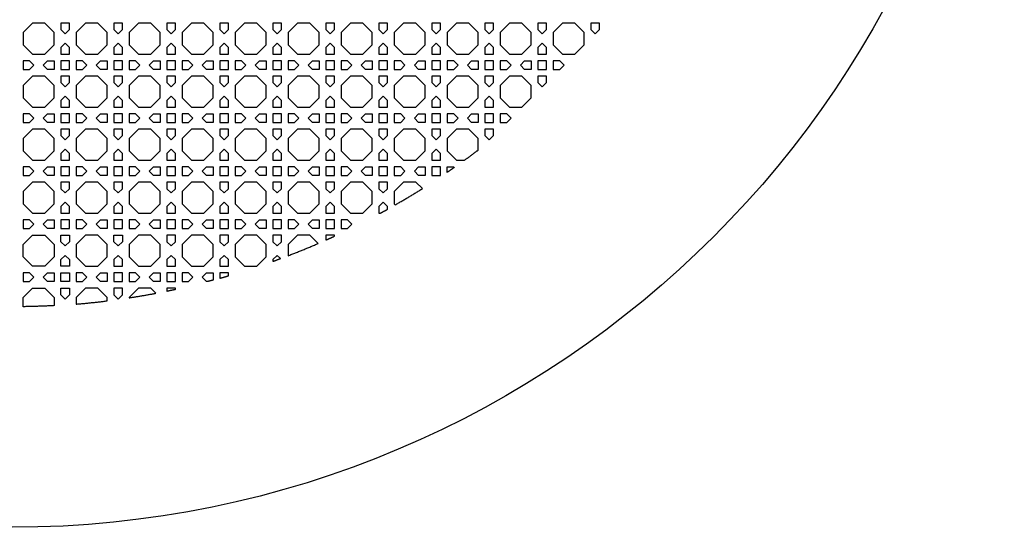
# Model space of a CAD drawing. Header units: millimetres. Extents: x 1204 to 5247, y 17 to 1217.
# Tile 13 of 53: x 2990 to 3437, y 317 to 547. Entities that reach past the tile are written whole.
import ezdxf

# ---------------------------------------------------------------- set-up
doc = ezdxf.new("R2010")
doc.units = ezdxf.units.MM
doc.header["$LTSCALE"] = 50
doc.layers.add('PATTERN', color=252, linetype='Continuous', true_color=0x696969)
doc.layers.add('PERIMETRO', color=7, linetype='Continuous', true_color=0x000000)

msp = doc.modelspace()

# ---------------------------------------------------------------- linework, layer by layer
at = {"layer": 'PATTERN'}
for points in [[(2995.69, 545.71), (2991.46, 541.47), (2991.46, 535.81), (2995.69, 531.58), (3001.36, 531.58), (3005.59, 535.81), (3005.59, 541.47), (3001.36, 545.71)], [(3012.5, 542.72), (3012.5, 545.71), (3008.59, 545.71), (3008.59, 542.72), (3010.54, 540.76)], [(3019.73, 545.71), (3015.5, 541.47), (3015.5, 535.81), (3019.73, 531.58), (3025.4, 531.58), (3029.63, 535.81), (3029.63, 541.47), (3025.4, 545.71)], [(3036.54, 542.72), (3036.54, 545.71), (3032.63, 545.71), (3032.63, 542.72), (3034.59, 540.76)], [(3043.78, 545.71), (3039.54, 541.47), (3039.54, 535.81), (3043.78, 531.58), (3049.44, 531.58), (3053.67, 535.81), (3053.67, 541.47), (3049.44, 545.71)], [(3060.58, 542.72), (3060.58, 545.71), (3056.67, 545.71), (3056.67, 542.72), (3058.63, 540.76)], [(3067.82, 545.71), (3063.58, 541.47), (3063.58, 535.81), (3067.82, 531.58), (3073.48, 531.58), (3077.72, 535.81), (3077.72, 541.47), (3073.48, 545.71)], [(3084.62, 542.72), (3084.62, 545.71), (3080.72, 545.71), (3080.72, 542.72), (3082.67, 540.76)], [(3091.86, 545.71), (3087.62, 541.47), (3087.62, 535.81), (3091.86, 531.58), (3097.52, 531.58), (3101.76, 535.81), (3101.76, 541.47), (3097.52, 545.71)], [(3108.66, 542.72), (3108.66, 545.71), (3104.76, 545.71), (3104.76, 542.72), (3106.71, 540.76)], [(3115.9, 545.71), (3111.66, 541.47), (3111.66, 535.81), (3115.9, 531.58), (3121.56, 531.58), (3125.8, 535.81), (3125.8, 541.47), (3121.56, 545.71)], [(3132.71, 542.72), (3132.71, 545.71), (3128.8, 545.71), (3128.8, 542.72), (3130.75, 540.76)], [(3139.94, 545.71), (3135.71, 541.47), (3135.71, 535.81), (3139.94, 531.58), (3145.61, 531.58), (3149.84, 535.81), (3149.84, 541.47), (3145.61, 545.71)], [(3156.75, 542.72), (3156.75, 545.71), (3152.84, 545.71), (3152.84, 542.72), (3154.79, 540.76)], [(3163.98, 545.71), (3159.75, 541.47), (3159.75, 535.81), (3163.98, 531.58), (3169.65, 531.58), (3173.88, 535.81), (3173.88, 541.47), (3169.65, 545.71)], [(3180.79, 542.72), (3180.79, 545.71), (3176.88, 545.71), (3176.88, 542.72), (3178.84, 540.76)], [(3188.02, 545.71), (3183.79, 541.47), (3183.79, 535.81), (3188.02, 531.58), (3193.69, 531.58), (3197.92, 535.81), (3197.92, 541.47), (3193.69, 545.71)], [(3204.83, 542.72), (3204.83, 545.71), (3200.92, 545.71), (3200.92, 542.72), (3202.88, 540.76)], [(3212.07, 545.71), (3207.83, 541.47), (3207.83, 535.81), (3212.07, 531.58), (3217.73, 531.58), (3221.97, 535.81), (3221.97, 541.47), (3217.73, 545.71)], [(3228.87, 542.72), (3228.87, 545.71), (3224.97, 545.71), (3224.97, 542.72), (3226.92, 540.76)], [(3236.11, 545.71), (3231.87, 541.47), (3231.87, 535.81), (3236.11, 531.58), (3241.77, 531.58), (3246.01, 535.81), (3246.01, 541.47), (3241.77, 545.71)], [(3252.91, 542.72), (3252.91, 545.71), (3249.01, 545.71), (3249.01, 542.72), (3250.96, 540.76)], [(3008.59, 534.57), (3008.59, 531.58), (3012.5, 531.58), (3012.5, 534.57), (3010.54, 536.52)], [(3032.63, 534.57), (3032.63, 531.58), (3036.54, 531.58), (3036.54, 534.57), (3034.59, 536.52)], [(3056.67, 534.57), (3056.67, 531.58), (3060.58, 531.58), (3060.58, 534.57), (3058.63, 536.52)], [(3080.72, 534.57), (3080.72, 531.58), (3084.62, 531.58), (3084.62, 534.57), (3082.67, 536.52)], [(3104.76, 534.57), (3104.76, 531.58), (3108.66, 531.58), (3108.66, 534.57), (3106.71, 536.52)], [(3128.8, 534.57), (3128.8, 531.58), (3132.71, 531.58), (3132.71, 534.57), (3130.75, 536.52)], [(3152.84, 534.57), (3152.84, 531.58), (3156.75, 531.58), (3156.75, 534.57), (3154.79, 536.52)], [(3176.88, 534.57), (3176.88, 531.58), (3180.79, 531.58), (3180.79, 534.57), (3178.84, 536.52)], [(3200.92, 534.57), (3200.92, 531.58), (3204.83, 531.58), (3204.83, 534.57), (3202.88, 536.52)], [(3224.97, 534.57), (3224.97, 531.58), (3228.87, 531.58), (3228.87, 534.57), (3226.92, 536.52)], [(2994.45, 528.58), (2991.46, 528.58), (2991.46, 524.67), (2994.45, 524.67), (2996.4, 526.62)], [(3002.6, 528.58), (3005.59, 528.58), (3005.59, 524.67), (3002.6, 524.67), (3000.65, 526.62)], [(3012.5, 528.58), (3008.59, 528.58), (3008.59, 524.67), (3012.5, 524.67)], [(3018.49, 528.58), (3015.5, 528.58), (3015.5, 524.67), (3018.49, 524.67), (3020.44, 526.62)], [(3026.64, 528.58), (3029.63, 528.58), (3029.63, 524.67), (3026.64, 524.67), (3024.69, 526.62)], [(3036.54, 528.58), (3032.63, 528.58), (3032.63, 524.67), (3036.54, 524.67)], [(3042.53, 528.58), (3039.54, 528.58), (3039.54, 524.67), (3042.53, 524.67), (3044.49, 526.62)], [(3050.68, 528.58), (3053.67, 528.58), (3053.67, 524.67), (3050.68, 524.67), (3048.73, 526.62)], [(3060.58, 528.58), (3056.67, 528.58), (3056.67, 524.67), (3060.58, 524.67)], [(3066.57, 528.58), (3063.58, 528.58), (3063.58, 524.67), (3066.57, 524.67), (3068.53, 526.62)], [(3074.72, 528.58), (3077.72, 528.58), (3077.72, 524.67), (3074.72, 524.67), (3072.77, 526.62)], [(3084.62, 528.58), (3080.72, 528.58), (3080.72, 524.67), (3084.62, 524.67)], [(3090.62, 528.58), (3087.62, 528.58), (3087.62, 524.67), (3090.62, 524.67), (3092.57, 526.62)], [(3098.76, 528.58), (3101.76, 528.58), (3101.76, 524.67), (3098.76, 524.67), (3096.81, 526.62)], [(3108.66, 528.58), (3104.76, 528.58), (3104.76, 524.67), (3108.66, 524.67)], [(3114.66, 528.58), (3111.66, 528.58), (3111.66, 524.67), (3114.66, 524.67), (3116.61, 526.62)], [(3122.81, 528.58), (3125.8, 528.58), (3125.8, 524.67), (3122.81, 524.67), (3120.85, 526.62)], [(3132.71, 528.58), (3128.8, 528.58), (3128.8, 524.67), (3132.71, 524.67)], [(3138.7, 528.58), (3135.71, 528.58), (3135.71, 524.67), (3138.7, 524.67), (3140.65, 526.62)], [(3146.85, 528.58), (3149.84, 528.58), (3149.84, 524.67), (3146.85, 524.67), (3144.89, 526.62)], [(3156.75, 528.58), (3152.84, 528.58), (3152.84, 524.67), (3156.75, 524.67)], [(3162.74, 528.58), (3159.75, 528.58), (3159.75, 524.67), (3162.74, 524.67), (3164.69, 526.62)], [(3170.89, 528.58), (3173.88, 528.58), (3173.88, 524.67), (3170.89, 524.67), (3168.94, 526.62)], [(3180.79, 528.58), (3176.88, 528.58), (3176.88, 524.67), (3180.79, 524.67)], [(3186.78, 528.58), (3183.79, 528.58), (3183.79, 524.67), (3186.78, 524.67), (3188.74, 526.62)], [(3194.93, 528.58), (3197.92, 528.58), (3197.92, 524.67), (3194.93, 524.67), (3192.98, 526.62)], [(3204.83, 528.58), (3200.92, 528.58), (3200.92, 524.67), (3204.83, 524.67)], [(3210.82, 528.58), (3207.83, 528.58), (3207.83, 524.67), (3210.82, 524.67), (3212.78, 526.62)], [(3218.97, 528.58), (3221.97, 528.58), (3221.97, 524.67), (3218.97, 524.67), (3217.02, 526.62)], [(3228.87, 528.58), (3224.97, 528.58), (3224.97, 524.67), (3228.87, 524.67)], [(3234.87, 528.58), (3231.87, 528.58), (3231.87, 524.67), (3234.87, 524.67), (3236.82, 526.62)], [(2995.69, 521.67), (2991.46, 517.43), (2991.46, 511.77), (2995.69, 507.53), (3001.36, 507.53), (3005.59, 511.77), (3005.59, 517.43), (3001.36, 521.67)], [(3012.5, 518.68), (3012.5, 521.67), (3008.59, 521.67), (3008.59, 518.68), (3010.54, 516.72)], [(3019.73, 521.67), (3015.5, 517.43), (3015.5, 511.77), (3019.73, 507.53), (3025.4, 507.53), (3029.63, 511.77), (3029.63, 517.43), (3025.4, 521.67)], [(3036.54, 518.68), (3036.54, 521.67), (3032.63, 521.67), (3032.63, 518.68), (3034.59, 516.72)], [(3043.78, 521.67), (3039.54, 517.43), (3039.54, 511.77), (3043.78, 507.53), (3049.44, 507.53), (3053.67, 511.77), (3053.67, 517.43), (3049.44, 521.67)], [(3060.58, 518.68), (3060.58, 521.67), (3056.67, 521.67), (3056.67, 518.68), (3058.63, 516.72)], [(3067.82, 521.67), (3063.58, 517.43), (3063.58, 511.77), (3067.82, 507.53), (3073.48, 507.53), (3077.72, 511.77), (3077.72, 517.43), (3073.48, 521.67)], [(3084.62, 518.68), (3084.62, 521.67), (3080.72, 521.67), (3080.72, 518.68), (3082.67, 516.72)], [(3091.86, 521.67), (3087.62, 517.43), (3087.62, 511.77), (3091.86, 507.53), (3097.52, 507.53), (3101.76, 511.77), (3101.76, 517.43), (3097.52, 521.67)], [(3108.66, 518.68), (3108.66, 521.67), (3104.76, 521.67), (3104.76, 518.68), (3106.71, 516.72)], [(3115.9, 521.67), (3111.66, 517.43), (3111.66, 511.77), (3115.9, 507.53), (3121.56, 507.53), (3125.8, 511.77), (3125.8, 517.43), (3121.56, 521.67)], [(3132.71, 518.68), (3132.71, 521.67), (3128.8, 521.67), (3128.8, 518.68), (3130.75, 516.72)], [(3139.94, 521.67), (3135.71, 517.43), (3135.71, 511.77), (3139.94, 507.53), (3145.61, 507.53), (3149.84, 511.77), (3149.84, 517.43), (3145.61, 521.67)], [(3156.75, 518.68), (3156.75, 521.67), (3152.84, 521.67), (3152.84, 518.68), (3154.79, 516.72)], [(3163.98, 521.67), (3159.75, 517.43), (3159.75, 511.77), (3163.98, 507.53), (3169.65, 507.53), (3173.88, 511.77), (3173.88, 517.43), (3169.65, 521.67)], [(3180.79, 518.68), (3180.79, 521.67), (3176.88, 521.67), (3176.88, 518.68), (3178.84, 516.72)], [(3188.02, 521.67), (3183.79, 517.43), (3183.79, 511.77), (3188.02, 507.53), (3193.69, 507.53), (3197.92, 511.77), (3197.92, 517.43), (3193.69, 521.67)], [(3204.83, 518.68), (3204.83, 521.67), (3200.92, 521.67), (3200.92, 518.68), (3202.88, 516.72)], [(3212.07, 521.67), (3207.83, 517.43), (3207.83, 511.77), (3212.07, 507.53), (3217.73, 507.53), (3221.97, 511.77), (3221.97, 517.43), (3217.73, 521.67)], [(3228.87, 518.68), (3228.87, 521.67), (3224.97, 521.67), (3224.97, 518.68), (3226.92, 516.72)], [(3008.59, 510.53), (3008.59, 507.53), (3012.5, 507.53), (3012.5, 510.53), (3010.54, 512.48)], [(3032.63, 510.53), (3032.63, 507.53), (3036.54, 507.53), (3036.54, 510.53), (3034.59, 512.48)], [(3056.67, 510.53), (3056.67, 507.53), (3060.58, 507.53), (3060.58, 510.53), (3058.63, 512.48)], [(3080.72, 510.53), (3080.72, 507.53), (3084.62, 507.53), (3084.62, 510.53), (3082.67, 512.48)], [(3104.76, 510.53), (3104.76, 507.53), (3108.66, 507.53), (3108.66, 510.53), (3106.71, 512.48)], [(3128.8, 510.53), (3128.8, 507.53), (3132.71, 507.53), (3132.71, 510.53), (3130.75, 512.48)], [(3152.84, 510.53), (3152.84, 507.53), (3156.75, 507.53), (3156.75, 510.53), (3154.79, 512.48)], [(3176.88, 510.53), (3176.88, 507.53), (3180.79, 507.53), (3180.79, 510.53), (3178.84, 512.48)], [(3200.92, 510.53), (3200.92, 507.53), (3204.83, 507.53), (3204.83, 510.53), (3202.88, 512.48)], [(2994.45, 504.53), (2991.46, 504.53), (2991.46, 500.63), (2994.45, 500.63), (2996.4, 502.58)], [(3002.6, 504.53), (3005.59, 504.53), (3005.59, 500.63), (3002.6, 500.63), (3000.65, 502.58)], [(3012.5, 504.53), (3008.59, 504.53), (3008.59, 500.63), (3012.5, 500.63)], [(3018.49, 504.53), (3015.5, 504.53), (3015.5, 500.63), (3018.49, 500.63), (3020.44, 502.58)], [(3026.64, 504.53), (3029.63, 504.53), (3029.63, 500.63), (3026.64, 500.63), (3024.69, 502.58)], [(3036.54, 504.53), (3032.63, 504.53), (3032.63, 500.63), (3036.54, 500.63)], [(3042.53, 504.53), (3039.54, 504.53), (3039.54, 500.63), (3042.53, 500.63), (3044.49, 502.58)], [(3050.68, 504.53), (3053.67, 504.53), (3053.67, 500.63), (3050.68, 500.63), (3048.73, 502.58)], [(3060.58, 504.53), (3056.67, 504.53), (3056.67, 500.63), (3060.58, 500.63)], [(3066.57, 504.53), (3063.58, 504.53), (3063.58, 500.63), (3066.57, 500.63), (3068.53, 502.58)], [(3074.72, 504.53), (3077.72, 504.53), (3077.72, 500.63), (3074.72, 500.63), (3072.77, 502.58)], [(3084.62, 504.53), (3080.72, 504.53), (3080.72, 500.63), (3084.62, 500.63)], [(3090.62, 504.53), (3087.62, 504.53), (3087.62, 500.63), (3090.62, 500.63), (3092.57, 502.58)], [(3098.76, 504.53), (3101.76, 504.53), (3101.76, 500.63), (3098.76, 500.63), (3096.81, 502.58)], [(3108.66, 504.53), (3104.76, 504.53), (3104.76, 500.63), (3108.66, 500.63)], [(3114.66, 504.53), (3111.66, 504.53), (3111.66, 500.63), (3114.66, 500.63), (3116.61, 502.58)], [(3122.81, 504.53), (3125.8, 504.53), (3125.8, 500.63), (3122.81, 500.63), (3120.85, 502.58)], [(3132.71, 504.53), (3128.8, 504.53), (3128.8, 500.63), (3132.71, 500.63)], [(3138.7, 504.53), (3135.71, 504.53), (3135.71, 500.63), (3138.7, 500.63), (3140.65, 502.58)], [(3146.85, 504.53), (3149.84, 504.53), (3149.84, 500.63), (3146.85, 500.63), (3144.89, 502.58)], [(3156.75, 504.53), (3152.84, 504.53), (3152.84, 500.63), (3156.75, 500.63)], [(3162.74, 504.53), (3159.75, 504.53), (3159.75, 500.63), (3162.74, 500.63), (3164.69, 502.58)], [(3170.89, 504.53), (3173.88, 504.53), (3173.88, 500.63), (3170.89, 500.63), (3168.94, 502.58)], [(3180.79, 504.53), (3176.88, 504.53), (3176.88, 500.63), (3180.79, 500.63)], [(3186.78, 504.53), (3183.79, 504.53), (3183.79, 500.63), (3186.78, 500.63), (3188.74, 502.58)], [(3194.93, 504.53), (3197.92, 504.53), (3197.92, 500.63), (3194.93, 500.63), (3192.98, 502.58)], [(3204.83, 504.53), (3200.92, 504.53), (3200.92, 500.63), (3204.83, 500.63)], [(3210.82, 504.53), (3207.83, 504.53), (3207.83, 500.63), (3210.82, 500.63), (3212.78, 502.58)], [(2995.69, 497.63), (2991.46, 493.39), (2991.46, 487.73), (2995.69, 483.49), (3001.36, 483.49), (3005.59, 487.73), (3005.59, 493.39), (3001.36, 497.63)], [(3012.5, 494.63), (3012.5, 497.63), (3008.59, 497.63), (3008.59, 494.63), (3010.54, 492.68)], [(3019.73, 497.63), (3015.5, 493.39), (3015.5, 487.73), (3019.73, 483.49), (3025.4, 483.49), (3029.63, 487.73), (3029.63, 493.39), (3025.4, 497.63)], [(3036.54, 494.63), (3036.54, 497.63), (3032.63, 497.63), (3032.63, 494.63), (3034.59, 492.68)], [(3043.78, 497.63), (3039.54, 493.39), (3039.54, 487.73), (3043.78, 483.49), (3049.44, 483.49), (3053.67, 487.73), (3053.67, 493.39), (3049.44, 497.63)], [(3060.58, 494.63), (3060.58, 497.63), (3056.67, 497.63), (3056.67, 494.63), (3058.63, 492.68)], [(3067.82, 497.63), (3063.58, 493.39), (3063.58, 487.73), (3067.82, 483.49), (3073.48, 483.49), (3077.72, 487.73), (3077.72, 493.39), (3073.48, 497.63)], [(3084.62, 494.63), (3084.62, 497.63), (3080.72, 497.63), (3080.72, 494.63), (3082.67, 492.68)], [(3091.86, 497.63), (3087.62, 493.39), (3087.62, 487.73), (3091.86, 483.49), (3097.52, 483.49), (3101.76, 487.73), (3101.76, 493.39), (3097.52, 497.63)], [(3108.66, 494.63), (3108.66, 497.63), (3104.76, 497.63), (3104.76, 494.63), (3106.71, 492.68)], [(3115.9, 497.63), (3111.66, 493.39), (3111.66, 487.73), (3115.9, 483.49), (3121.56, 483.49), (3125.8, 487.73), (3125.8, 493.39), (3121.56, 497.63)], [(3132.71, 494.63), (3132.71, 497.63), (3128.8, 497.63), (3128.8, 494.63), (3130.75, 492.68)], [(3139.94, 497.63), (3135.71, 493.39), (3135.71, 487.73), (3139.94, 483.49), (3145.61, 483.49), (3149.84, 487.73), (3149.84, 493.39), (3145.61, 497.63)], [(3156.75, 494.63), (3156.75, 497.63), (3152.84, 497.63), (3152.84, 494.63), (3154.79, 492.68)], [(3163.98, 497.63), (3159.75, 493.39), (3159.75, 487.73), (3163.98, 483.49), (3169.65, 483.49), (3173.88, 487.73), (3173.88, 493.39), (3169.65, 497.63)], [(3180.79, 494.63), (3180.79, 497.63), (3176.88, 497.63), (3176.88, 494.63), (3178.84, 492.68)], [(3204.83, 494.63), (3204.83, 497.63), (3200.92, 497.63), (3200.92, 494.63), (3202.88, 492.68)], [(3008.59, 486.49), (3008.59, 483.49), (3012.5, 483.49), (3012.5, 486.49), (3010.54, 488.44)], [(3032.63, 486.49), (3032.63, 483.49), (3036.54, 483.49), (3036.54, 486.49), (3034.59, 488.44)], [(3056.67, 486.49), (3056.67, 483.49), (3060.58, 483.49), (3060.58, 486.49), (3058.63, 488.44)], [(3080.72, 486.49), (3080.72, 483.49), (3084.62, 483.49), (3084.62, 486.49), (3082.67, 488.44)], [(3104.76, 486.49), (3104.76, 483.49), (3108.66, 483.49), (3108.66, 486.49), (3106.71, 488.44)], [(3128.8, 486.49), (3128.8, 483.49), (3132.71, 483.49), (3132.71, 486.49), (3130.75, 488.44)], [(3152.84, 486.49), (3152.84, 483.49), (3156.75, 483.49), (3156.75, 486.49), (3154.79, 488.44)], [(3176.88, 486.49), (3176.88, 483.49), (3180.79, 483.49), (3180.79, 486.49), (3178.84, 488.44)], [(2994.45, 480.49), (2991.46, 480.49), (2991.46, 476.59), (2994.45, 476.59), (2996.4, 478.54)], [(3002.6, 480.49), (3005.59, 480.49), (3005.59, 476.59), (3002.6, 476.59), (3000.65, 478.54)], [(3012.5, 480.49), (3008.59, 480.49), (3008.59, 476.59), (3012.5, 476.59)], [(3018.49, 480.49), (3015.5, 480.49), (3015.5, 476.59), (3018.49, 476.59), (3020.44, 478.54)], [(3026.64, 480.49), (3029.63, 480.49), (3029.63, 476.59), (3026.64, 476.59), (3024.69, 478.54)], [(3036.54, 480.49), (3032.63, 480.49), (3032.63, 476.59), (3036.54, 476.59)], [(3042.53, 480.49), (3039.54, 480.49), (3039.54, 476.59), (3042.53, 476.59), (3044.49, 478.54)], [(3050.68, 480.49), (3053.67, 480.49), (3053.67, 476.59), (3050.68, 476.59), (3048.73, 478.54)], [(3060.58, 480.49), (3056.67, 480.49), (3056.67, 476.59), (3060.58, 476.59)], [(3066.57, 480.49), (3063.58, 480.49), (3063.58, 476.59), (3066.57, 476.59), (3068.53, 478.54)], [(3074.72, 480.49), (3077.72, 480.49), (3077.72, 476.59), (3074.72, 476.59), (3072.77, 478.54)], [(3084.62, 480.49), (3080.72, 480.49), (3080.72, 476.59), (3084.62, 476.59)], [(3090.62, 480.49), (3087.62, 480.49), (3087.62, 476.59), (3090.62, 476.59), (3092.57, 478.54)], [(3098.76, 480.49), (3101.76, 480.49), (3101.76, 476.59), (3098.76, 476.59), (3096.81, 478.54)], [(3108.66, 480.49), (3104.76, 480.49), (3104.76, 476.59), (3108.66, 476.59)], [(3114.66, 480.49), (3111.66, 480.49), (3111.66, 476.59), (3114.66, 476.59), (3116.61, 478.54)], [(3122.81, 480.49), (3125.8, 480.49), (3125.8, 476.59), (3122.81, 476.59), (3120.85, 478.54)], [(3132.71, 480.49), (3128.8, 480.49), (3128.8, 476.59), (3132.71, 476.59)], [(3138.7, 480.49), (3135.71, 480.49), (3135.71, 476.59), (3138.7, 476.59), (3140.65, 478.54)], [(3146.85, 480.49), (3149.84, 480.49), (3149.84, 476.59), (3146.85, 476.59), (3144.89, 478.54)], [(3156.75, 480.49), (3152.84, 480.49), (3152.84, 476.59), (3156.75, 476.59)], [(3162.74, 480.49), (3159.75, 480.49), (3159.75, 476.59), (3162.74, 476.59), (3164.69, 478.54)], [(3170.89, 480.49), (3173.88, 480.49), (3173.88, 476.59), (3170.89, 476.59), (3168.94, 478.54)], [(3180.79, 480.49), (3176.88, 480.49), (3176.88, 476.59), (3180.79, 476.59)], [(2995.69, 473.59), (2991.46, 469.35), (2991.46, 463.69), (2995.69, 459.45), (3001.36, 459.45), (3005.59, 463.69), (3005.59, 469.35), (3001.36, 473.59)], [(3012.5, 470.59), (3012.5, 473.59), (3008.59, 473.59), (3008.59, 470.59), (3010.54, 468.64)], [(3019.73, 473.59), (3015.5, 469.35), (3015.5, 463.69), (3019.73, 459.45), (3025.4, 459.45), (3029.63, 463.69), (3029.63, 469.35), (3025.4, 473.59)], [(3036.54, 470.59), (3036.54, 473.59), (3032.63, 473.59), (3032.63, 470.59), (3034.59, 468.64)], [(3043.78, 473.59), (3039.54, 469.35), (3039.54, 463.69), (3043.78, 459.45), (3049.44, 459.45), (3053.67, 463.69), (3053.67, 469.35), (3049.44, 473.59)], [(3060.58, 470.59), (3060.58, 473.59), (3056.67, 473.59), (3056.67, 470.59), (3058.63, 468.64)], [(3067.82, 473.59), (3063.58, 469.35), (3063.58, 463.69), (3067.82, 459.45), (3073.48, 459.45), (3077.72, 463.69), (3077.72, 469.35), (3073.48, 473.59)], [(3084.62, 470.59), (3084.62, 473.59), (3080.72, 473.59), (3080.72, 470.59), (3082.67, 468.64)], [(3091.86, 473.59), (3087.62, 469.35), (3087.62, 463.69), (3091.86, 459.45), (3097.52, 459.45), (3101.76, 463.69), (3101.76, 469.35), (3097.52, 473.59)], [(3108.66, 470.59), (3108.66, 473.59), (3104.76, 473.59), (3104.76, 470.59), (3106.71, 468.64)], [(3115.9, 473.59), (3111.66, 469.35), (3111.66, 463.69), (3115.9, 459.45), (3121.56, 459.45), (3125.8, 463.69), (3125.8, 469.35), (3121.56, 473.59)], [(3132.71, 470.59), (3132.71, 473.59), (3128.8, 473.59), (3128.8, 470.59), (3130.75, 468.64)], [(3139.94, 473.59), (3135.71, 469.35), (3135.71, 463.69), (3139.94, 459.45), (3145.61, 459.45), (3149.84, 463.69), (3149.84, 469.35), (3145.61, 473.59)], [(3156.75, 470.59), (3156.75, 473.59), (3152.84, 473.59), (3152.84, 470.59), (3154.79, 468.64)], [(3008.59, 462.44), (3008.59, 459.45), (3012.5, 459.45), (3012.5, 462.44), (3010.54, 464.4)], [(3032.63, 462.44), (3032.63, 459.45), (3036.54, 459.45), (3036.54, 462.44), (3034.59, 464.4)], [(3056.67, 462.44), (3056.67, 459.45), (3060.58, 459.45), (3060.58, 462.44), (3058.63, 464.4)], [(3080.72, 462.44), (3080.72, 459.45), (3084.62, 459.45), (3084.62, 462.44), (3082.67, 464.4)], [(3104.76, 462.44), (3104.76, 459.45), (3108.66, 459.45), (3108.66, 462.44), (3106.71, 464.4)], [(3128.8, 462.44), (3128.8, 459.45), (3132.71, 459.45), (3132.71, 462.44), (3130.75, 464.4)], [(2994.45, 456.45), (2991.46, 456.45), (2991.46, 452.54), (2994.45, 452.54), (2996.4, 454.5)], [(3002.6, 456.45), (3005.59, 456.45), (3005.59, 452.54), (3002.6, 452.54), (3000.65, 454.5)], [(3012.5, 456.45), (3008.59, 456.45), (3008.59, 452.54), (3012.5, 452.54)], [(3018.49, 456.45), (3015.5, 456.45), (3015.5, 452.54), (3018.49, 452.54), (3020.44, 454.5)], [(3026.64, 456.45), (3029.63, 456.45), (3029.63, 452.54), (3026.64, 452.54), (3024.69, 454.5)], [(3036.54, 456.45), (3032.63, 456.45), (3032.63, 452.54), (3036.54, 452.54)], [(3042.53, 456.45), (3039.54, 456.45), (3039.54, 452.54), (3042.53, 452.54), (3044.49, 454.5)], [(3050.68, 456.45), (3053.67, 456.45), (3053.67, 452.54), (3050.68, 452.54), (3048.73, 454.5)], [(3060.58, 456.45), (3056.67, 456.45), (3056.67, 452.54), (3060.58, 452.54)], [(3066.57, 456.45), (3063.58, 456.45), (3063.58, 452.54), (3066.57, 452.54), (3068.53, 454.5)], [(3074.72, 456.45), (3077.72, 456.45), (3077.72, 452.54), (3074.72, 452.54), (3072.77, 454.5)], [(3084.62, 456.45), (3080.72, 456.45), (3080.72, 452.54), (3084.62, 452.54)], [(3090.62, 456.45), (3087.62, 456.45), (3087.62, 452.54), (3090.62, 452.54), (3092.57, 454.5)], [(3098.76, 456.45), (3101.76, 456.45), (3101.76, 452.54), (3098.76, 452.54), (3096.81, 454.5)], [(3108.66, 456.45), (3104.76, 456.45), (3104.76, 452.54), (3108.66, 452.54)], [(3114.66, 456.45), (3111.66, 456.45), (3111.66, 452.54), (3114.66, 452.54), (3116.61, 454.5)], [(3122.81, 456.45), (3125.8, 456.45), (3125.8, 452.54), (3122.81, 452.54), (3120.85, 454.5)], [(3132.71, 456.45), (3128.8, 456.45), (3128.8, 452.54), (3132.71, 452.54)], [(3138.7, 456.45), (3135.71, 456.45), (3135.71, 452.54), (3138.7, 452.54), (3140.65, 454.5)], [(3005.59, 445.31), (3005.59, 439.64), (3001.36, 435.41), (2995.69, 435.41), (2991.46, 439.64), (2991.46, 445.31), (2995.69, 449.54), (3001.36, 449.54)], [(3008.59, 446.55), (3008.59, 449.54), (3012.5, 449.54), (3012.5, 446.55), (3010.54, 444.6)], [(3025.4, 435.41), (3029.63, 439.64), (3029.63, 445.31), (3025.4, 449.54), (3019.73, 449.54), (3015.5, 445.31), (3015.5, 439.64), (3019.73, 435.41)], [(3032.63, 446.55), (3032.63, 449.54), (3036.54, 449.54), (3036.54, 446.55), (3034.59, 444.6)], [(3043.78, 449.54), (3039.54, 445.31), (3039.54, 439.64), (3043.78, 435.41), (3049.44, 435.41), (3053.67, 439.64), (3053.67, 445.31), (3049.44, 449.54)], [(3060.58, 446.55), (3060.58, 449.54), (3056.67, 449.54), (3056.67, 446.55), (3058.63, 444.6)], [(3067.82, 449.54), (3063.58, 445.31), (3063.58, 439.64), (3067.82, 435.41), (3073.48, 435.41), (3077.72, 439.64), (3077.72, 445.31), (3073.48, 449.54)], [(3084.62, 446.55), (3084.62, 449.54), (3080.72, 449.54), (3080.72, 446.55), (3082.67, 444.6)], [(3091.86, 449.54), (3087.62, 445.31), (3087.62, 439.64), (3091.86, 435.41), (3097.52, 435.41), (3101.76, 439.64), (3101.76, 445.31), (3097.52, 449.54)], [(3108.66, 446.55), (3108.66, 449.54), (3104.76, 449.54), (3104.76, 446.55), (3106.71, 444.6)], [(3012.5, 438.4), (3012.5, 435.41), (3008.59, 435.41), (3008.59, 438.4), (3010.54, 440.36)], [(3032.63, 438.4), (3032.63, 435.41), (3036.54, 435.41), (3036.54, 438.4), (3034.59, 440.36)], [(3056.67, 438.4), (3056.67, 435.41), (3060.58, 435.41), (3060.58, 438.4), (3058.63, 440.36)], [(3080.72, 438.4), (3080.72, 435.41), (3084.62, 435.41), (3084.62, 438.4), (3082.67, 440.36)], [(2996.4, 430.46), (2994.45, 432.41), (2991.46, 432.41), (2991.46, 428.5), (2994.45, 428.5)], [(3002.6, 432.41), (3005.59, 432.41), (3005.59, 428.5), (3002.6, 428.5), (3000.65, 430.46)], [(3008.59, 432.41), (3012.5, 432.41), (3012.5, 428.5), (3008.59, 428.5)], [(3018.49, 432.41), (3015.5, 432.41), (3015.5, 428.5), (3018.49, 428.5), (3020.44, 430.46)], [(3026.64, 432.41), (3029.63, 432.41), (3029.63, 428.5), (3026.64, 428.5), (3024.69, 430.46)], [(3036.54, 432.41), (3032.63, 432.41), (3032.63, 428.5), (3036.54, 428.5)], [(3042.53, 432.41), (3039.54, 432.41), (3039.54, 428.5), (3042.53, 428.5), (3044.49, 430.46)], [(3050.68, 432.41), (3053.67, 432.41), (3053.67, 428.5), (3050.68, 428.5), (3048.73, 430.46)], [(3060.58, 432.41), (3056.67, 432.41), (3056.67, 428.5), (3060.58, 428.5)], [(3066.57, 432.41), (3063.58, 432.41), (3063.58, 428.5), (3066.57, 428.5), (3068.53, 430.46)], [(3008.59, 422.51), (3008.59, 425.5), (3012.5, 425.5), (3012.5, 422.51), (3010.54, 420.56)], [(3036.54, 422.51), (3036.54, 425.5), (3032.63, 425.5), (3032.63, 422.51), (3034.59, 420.56)]]:
    msp.add_lwpolyline(points, close=True, dxfattribs=at)
for points in [[(3197.92, 488.11), (3197.92, 493.39), (3193.69, 497.63), (3188.02, 497.63), (3183.79, 493.39), (3183.79, 487.73), (3188.02, 483.49), (3191.69, 483.49)], [(3183.79, 477.94), (3183.79, 480.49), (3186.78, 480.49), (3187.07, 480.21)], [(3172.61, 470.62), (3169.65, 473.59), (3163.98, 473.59), (3159.75, 469.35), (3159.75, 463.69), (3160.23, 463.2)], [(3156.75, 461.23), (3156.75, 462.44), (3154.79, 464.4), (3152.84, 462.44), (3152.84, 459.45), (3153.51, 459.45)], [(3125.35, 445.76), (3121.56, 449.54), (3115.9, 449.54), (3111.66, 445.31), (3111.66, 440.18)], [(3132.71, 449.04), (3132.71, 449.54), (3128.8, 449.54), (3128.8, 447.27)], [(3108.19, 438.87), (3106.71, 440.36), (3104.76, 438.4), (3104.76, 437.62)], [(3075.35, 428.5), (3074.72, 428.5), (3072.77, 430.46), (3074.72, 432.41), (3077.72, 432.41), (3077.72, 429.13)], [(3084.62, 431.07), (3084.62, 432.41), (3080.72, 432.41), (3080.72, 429.96)], [(2991.46, 417.07), (2991.46, 421.27), (2995.69, 425.5), (3001.36, 425.5), (3005.59, 421.27), (3005.59, 417.56)], [(3029.63, 419.71), (3029.63, 421.27), (3025.4, 425.5), (3019.73, 425.5), (3015.5, 421.27), (3015.5, 418.24)], [(3051.77, 423.18), (3049.44, 425.5), (3043.78, 425.5), (3039.54, 421.27), (3039.54, 421.08)], [(3060.58, 424.97), (3060.58, 425.5), (3056.67, 425.5), (3056.67, 424.14)]]:
    msp.add_lwpolyline(points, dxfattribs=at)
for points, weights in [([(3191.69, 483.49), (3194.83, 485.77), (3197.92, 488.11)], [1, 0.999938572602, 1]), ([(3187.07, 480.21), (3185.44, 479.06), (3183.79, 477.94)], [0.999999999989, 0.999983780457, 0.99999999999]), ([(3160.23, 463.2), (3166.5, 466.78), (3172.61, 470.62)], [1, 0.999787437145, 0.999999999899]), ([(3153.51, 459.45), (3155.13, 460.33), (3156.75, 461.23)], [1, 0.999986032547, 1]), ([(3128.8, 447.27), (3130.76, 448.14), (3132.71, 449.04)], [1, 0.999981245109, 0.999999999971]), ([(3111.66, 440.18), (3118.57, 442.83), (3125.35, 445.76)], [1, 0.999777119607, 1]), ([(3104.76, 437.62), (3106.48, 438.24), (3108.19, 438.87)], [1, 0.999986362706, 1]), ([(3077.72, 429.13), (3076.53, 428.81), (3075.35, 428.5)], [1, 0.999993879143, 1]), ([(3080.72, 429.96), (3082.67, 430.5), (3084.62, 431.07)], [0.999999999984, 0.999983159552, 1]), ([(3056.67, 424.14), (3058.63, 424.54), (3060.58, 424.97)], [1, 0.999983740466, 0.999999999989]), ([(3039.54, 421.08), (3045.67, 422.02), (3051.77, 423.18)], [1, 0.999842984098, 1]), ([(3005.59, 417.56), (2998.53, 417.17), (2991.46, 417.07)], [0.999999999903, 0.999795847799, 1]), ([(3015.5, 418.24), (3022.58, 418.83), (3029.63, 419.71)], [0.999999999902, 0.999793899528, 1])]:
    msp.add_rational_spline(points, weights, degree=2, dxfattribs=at)
at = {"layer": 'PERIMETRO'}
msp.add_circle((2986.5, 767.04), 450, dxfattribs=at)

doc.saveas('drawing.dxf')
